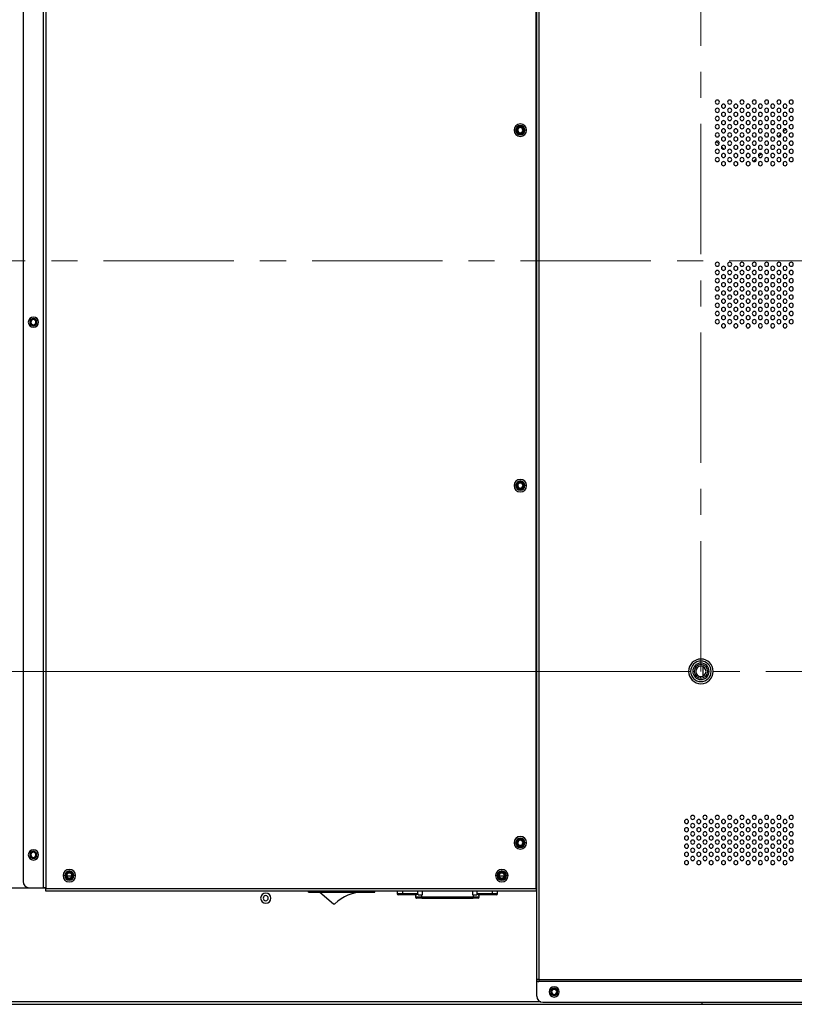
# Model space of a CAD drawing. Header units: millimetres. Extents: x 0 to 1118, y 0 to 864.
# Tile 40 of 254: x 738 to 813, y 336 to 432. Entities that reach past the tile are written whole.
import ezdxf

# ---------------------------------------------------------------- set-up
doc = ezdxf.new("R2010")
doc.units = ezdxf.units.MM
doc.linetypes.add('CENTERX2', pattern=[20.32, 12.7, -2.54, 2.54, -2.54])
doc.styles.add('SLDTEXTSTYLE0', font='TXT', dxfattribs={"width": 0.75})
doc.dimstyles.new('SLDDIMSTYLE0', dxfattribs={"dimtxt": 4.7625, "dimasz": 3.556, "dimexe": 0, "dimexo": 0.0625, "dimgap": 1.190625, "dimtad": 1, "dimdec": 1, "dimlfac": 5, "dimrnd": 1e-09, "dimzin": 12, "dimdsep": 46, "dimtxsty": 'SLDTEXTSTYLE0', "dimsah": 1, "dimcen": 0.09, "dimadec": 0, "dimazin": 3, "dimtfac": 1, "dimtdec": 1, "dimtofl": 0, "dimtmove": 0, "dimatfit": 3, "dimfxl": 1, "dimfrac": 2, "dimtolj": 1, "dimtzin": 12, "dimarcsym": 0})
doc.dimstyles.new('SLDDIMSTYLE4', dxfattribs={"dimtxt": 4.7625, "dimasz": 3.556, "dimexe": 0, "dimexo": 0.0625, "dimgap": 1.190625, "dimtad": 1, "dimdec": 1, "dimlfac": 5, "dimrnd": 1e-09, "dimzin": 4, "dimdsep": 46, "dimtxsty": 'SLDTEXTSTYLE0', "dimsah": 1, "dimcen": 0.09, "dimadec": 0, "dimazin": 1, "dimtfac": 1, "dimtdec": 1, "dimtofl": 0, "dimtmove": 0, "dimatfit": 3, "dimfxl": 1, "dimfrac": 2, "dimtolj": 1, "dimtzin": 12, "dimarcsym": 0})

# ---------------------------------------------------------------- blocks, each defined once
blk = doc.blocks.new('_D_16')
at = {"color": 7, "linetype": 'Continuous', "lineweight": 0}
for p, q in [((803.089, 448.757), (685.415, 448.757)), ((686.415, 368.757), (686.415, 448.757)), ((803.089, 368.757), (685.415, 368.757))]:
    blk.add_line(p, q, dxfattribs=at)
at = {"color": 7, "linetype": 'Continuous', "lineweight": 18}
for points in [[(686.415, 448.757), (686.034, 445.201), (686.796, 445.201)], [(686.415, 368.757), (686.796, 372.313), (686.034, 372.313)]]:
    blk.add_solid(points, dxfattribs=at)
at = {"color": 7, "linetype": 'Continuous', "lineweight": 18, "insert": (680.276, 403.812), "char_height": 4.7625, "attachment_point": 1, "rotation": 90, "style": 'SLDTEXTSTYLE0'}
blk.add_mtext('400.0', dxfattribs=at)
blk = doc.blocks.new('_D_18')
at = {"color": 7, "linetype": 'Continuous', "lineweight": 0}
for p, q in [((803.089, 368.757), (685.348, 368.757)), ((686.348, 336.317), (686.348, 368.757)), ((721.649, 336.317), (685.348, 336.317))]:
    blk.add_line(p, q, dxfattribs=at)
at = {"color": 7, "linetype": 'Continuous', "lineweight": 18}
for points in [[(686.348, 368.757), (685.967, 365.201), (686.729, 365.201)], [(686.348, 336.317), (686.729, 339.873), (685.967, 339.873)]]:
    blk.add_solid(points, dxfattribs=at)
at = {"color": 7, "linetype": 'Continuous', "lineweight": 18, "insert": (680.209, 345.203), "char_height": 4.7625, "attachment_point": 1, "rotation": 90, "style": 'SLDTEXTSTYLE0'}
blk.add_mtext('162.2', dxfattribs=at)

msp = doc.modelspace()

# ---------------------------------------------------------------- linework, layer by layer
at = {"color": 7, "linetype": 'Continuous', "lineweight": 25}
for p, q in [((740.049, 347.675), (740.049, 457.925)), ((740.249, 457.925), (740.249, 347.675)), ((788.029, 347.555), (788.029, 457.925)), ((788.089, 338.725), (788.089, 457.885)), ((788.289, 457.885), (788.289, 338.725)), ((738.049, 457.285), (738.049, 348.275)), ((785.879, 421.485), (786.039, 421.485)), ((786.139, 421.485), (786.239, 421.485)), ((786.839, 421.485), (786.739, 421.485)), ((787.099, 421.485), (786.939, 421.485)), ((812.113, 421.331), (812.383, 421.601)), ((805.576, 420.389), (805.854, 420.111)), ((811.619, 420.838), (811.877, 421.095)), ((806.095, 419.87), (806.335, 419.63)), ((807.55, 418.415), (807.68, 418.285)), ((809.219, 418.438), (809.477, 418.695)), ((809.713, 418.931), (809.983, 419.201)), ((738.699, 402.78), (738.799, 402.78)), ((739.399, 402.78), (739.299, 402.78)), ((785.879, 386.857), (786.039, 386.857)), ((786.139, 386.857), (786.239, 386.857)), ((786.839, 386.857), (786.739, 386.857)), ((787.099, 386.857), (786.939, 386.857)), ((804.089, 369.417), (804.089, 369.257)), ((804.269, 369.223), (804.269, 368.29)), ((804.089, 368.097), (804.089, 368.257)), ((785.879, 352.057), (786.039, 352.057)), ((786.139, 352.057), (786.239, 352.057)), ((786.839, 352.057), (786.739, 352.057)), ((787.099, 352.057), (786.939, 352.057)), ((738.699, 350.875), (738.799, 350.875)), ((739.399, 350.875), (739.299, 350.875)), ((788.029, 350.457), (788.089, 350.457)), ((788.089, 349.857), (788.029, 349.857)), ((741.939, 348.857), (742.099, 348.857)), ((742.199, 348.857), (742.299, 348.857)), ((742.899, 348.857), (742.799, 348.857)), ((743.159, 348.857), (742.999, 348.857)), ((784.079, 348.857), (784.239, 348.857)), ((784.339, 348.857), (784.439, 348.857)), ((785.039, 348.857), (784.939, 348.857)), ((785.299, 348.857), (785.139, 348.857)), ((724.041, 347.657), (740.249, 347.657)), ((738.649, 347.675), (740.049, 347.675)), ((740.249, 347.675), (740.049, 347.675)), ((740.249, 347.555), (740.249, 347.675)), ((740.249, 347.355), (740.249, 347.555)), ((788.029, 347.555), (740.249, 347.555)), ((788.029, 347.355), (740.249, 347.355)), ((765.869, 347.257), (765.869, 347.355)), ((772.309, 347.257), (772.309, 347.355)), ((774.509, 347.355), (774.509, 347.077)), ((784.269, 347.077), (784.269, 347.355)), ((788.029, 347.657), (788.089, 347.657)), ((788.029, 347.555), (788.029, 347.355)), ((765.869, 347.257), (772.309, 347.257)), ((766.969, 347.257), (768.283, 346.118)), ((775.04, 347.077), (774.509, 347.077)), ((775.099, 346.977), (774.609, 346.977)), ((776.478, 347.077), (775.04, 347.077)), ((776.328, 346.977), (775.099, 346.977)), ((776.289, 346.977), (776.289, 346.757)), ((776.889, 346.757), (776.289, 346.757)), ((776.889, 346.657), (776.389, 346.657)), ((776.526, 347.077), (776.478, 347.077)), ((776.526, 346.977), (776.526, 347.077)), ((776.526, 346.977), (776.889, 346.977)), ((776.889, 346.757), (776.889, 346.977)), ((776.952, 346.977), (776.889, 346.977)), ((776.889, 346.657), (776.889, 346.757)), ((781.889, 346.757), (776.889, 346.757)), ((776.889, 346.657), (781.89, 346.657)), ((781.889, 346.977), (781.827, 346.977)), ((781.889, 346.977), (781.889, 346.757)), ((781.889, 346.977), (782.253, 346.977)), ((781.889, 346.757), (781.889, 346.657)), ((782.489, 346.757), (781.889, 346.757)), ((782.39, 346.657), (781.89, 346.657)), ((782.253, 347.077), (782.253, 346.977)), ((782.301, 347.077), (782.253, 347.077)), ((783.739, 347.077), (782.301, 347.077)), ((783.68, 346.977), (782.451, 346.977)), ((782.489, 346.757), (782.489, 346.977)), ((784.169, 346.977), (783.68, 346.977)), ((784.269, 347.077), (783.739, 347.077)), ((788.289, 338.725), (788.089, 338.725)), ((788.089, 337.125), (788.089, 338.725)), ((788.289, 338.725), (788.289, 338.525)), ((788.289, 338.725), (899.889, 338.725)), ((899.889, 338.525), (788.289, 338.525)), ((789.439, 337.525), (789.539, 337.525)), ((790.139, 337.525), (790.039, 337.525)), ((722.649, 336.317), (804.169, 336.317)), ((788.689, 336.525), (899.489, 336.525)), ((804.169, 336.525), (804.169, 336.317)), ((804.209, 336.477), (804.169, 336.477)), ((804.169, 336.317), (804.209, 336.317)), ((804.209, 336.317), (804.209, 336.525)), ((804.209, 336.317), (883.969, 336.317))]:
    msp.add_line(p, q, dxfattribs=at)
at = {"color": 7, "linetype": 'CENTERX2', "lineweight": 18}
for p, q in [((804.089, 368.757), (804.089, 448.757)), ((705.242, 408.757), (993.096, 408.757)), ((884.089, 368.757), (804.089, 368.757))]:
    msp.add_line(p, q, dxfattribs=at)
at = {"color": 8, "linetype": 'Continuous', "lineweight": 25}
for p, q in [((742.302, 348.821), (742.797, 348.821)), ((742.661, 349.08), (742.438, 349.08)), ((784.442, 348.821), (784.937, 348.821)), ((784.801, 349.08), (784.578, 349.08)), ((775.04, 347.077), (775.04, 347.355)), ((776.478, 347.355), (776.478, 347.077)), ((776.952, 346.977), (776.952, 347.355)), ((781.827, 347.355), (781.827, 346.977)), ((782.301, 347.077), (782.301, 347.355)), ((783.739, 347.355), (783.739, 347.077)), ((788.029, 347.857), (788.089, 347.857)), ((788.496, 336.557), (722.649, 336.557))]:
    msp.add_line(p, q, dxfattribs=at)
at = {"color": 7, "linetype": 'Continuous', "lineweight": 25, "flags": 128}
for points in [[(775.099, 346.977), (775.088, 346.979), (775.077, 346.984), (775.067, 346.993), (775.058, 347.006), (775.05, 347.021), (775.045, 347.038), (775.041, 347.057), (775.04, 347.077)], [(783.739, 347.077), (783.738, 347.057), (783.734, 347.038), (783.729, 347.021), (783.721, 347.006), (783.712, 346.993), (783.702, 346.984), (783.691, 346.979), (783.68, 346.977)]]:
    msp.add_lwpolyline(points, dxfattribs=at)
at = {"color": 7, "linetype": 'Continuous', "lineweight": 25}
for centre, radius, start, end in [((805.689, 424.225), 0.2, 0, 180), ((805.689, 424.225), 0.2, 180, 0), ((806.889, 424.225), 0.2, 0, 180), ((806.889, 424.225), 0.2, 180, 0), ((808.089, 424.225), 0.2, 0, 180), ((808.089, 424.225), 0.2, 180, 0), ((809.289, 424.225), 0.2, 0, 180), ((809.289, 424.225), 0.2, 180, 0), ((810.489, 424.225), 0.2, 0, 180), ((810.489, 424.225), 0.2, 180, 0), ((811.689, 424.225), 0.2, 0, 180), ((811.689, 424.225), 0.2, 180, 0), ((812.889, 424.225), 0.2, 0, 180), ((812.889, 424.225), 0.2, 180, 0), ((805.689, 423.425), 0.2, 0, 180), ((805.689, 423.425), 0.2, 180, 0), ((806.289, 423.825), 0.2, 0, 180), ((806.289, 423.825), 0.2, 180, 0), ((806.289, 423.025), 0.2, 0, 180), ((806.889, 423.425), 0.2, 0, 180), ((806.889, 423.425), 0.2, 180, 0), ((807.489, 423.825), 0.2, 0, 180), ((807.489, 423.825), 0.2, 180, 0), ((807.489, 423.025), 0.2, 0, 180), ((808.089, 423.425), 0.2, 0, 180), ((808.089, 423.425), 0.2, 180, 0), ((808.689, 423.825), 0.2, 0, 180), ((808.689, 423.825), 0.2, 180, 0), ((808.689, 423.025), 0.2, 0, 180), ((809.289, 423.425), 0.2, 0, 180), ((809.289, 423.425), 0.2, 180, 0), ((809.889, 423.825), 0.2, 0, 180), ((809.889, 423.825), 0.2, 180, 0), ((809.889, 423.025), 0.2, 0, 180), ((810.489, 423.425), 0.2, 0, 180), ((810.489, 423.425), 0.2, 180, 0), ((811.089, 423.825), 0.2, 0, 180), ((811.089, 423.825), 0.2, 180, 0), ((811.089, 423.025), 0.2, 0, 180), ((811.689, 423.425), 0.2, 0, 180), ((811.689, 423.425), 0.2, 180, 0), ((812.289, 423.825), 0.2, 0, 180), ((812.289, 423.825), 0.2, 180, 0), ((812.289, 423.025), 0.2, 0, 180), ((812.889, 423.425), 0.2, 0, 180), ((812.889, 423.425), 0.2, 180, 0), ((805.689, 422.625), 0.2, 0, 180), ((805.689, 422.625), 0.2, 180, 0), ((806.289, 423.025), 0.2, 180, 0), ((806.289, 422.225), 0.2, 0, 180), ((806.289, 422.225), 0.2, 180, 0), ((806.889, 422.625), 0.2, 0, 180), ((806.889, 422.625), 0.2, 180, 0), ((807.489, 423.025), 0.2, 180, 0), ((807.489, 422.225), 0.2, 0, 180), ((807.489, 422.225), 0.2, 180, 0), ((808.089, 422.625), 0.2, 0, 180), ((808.089, 422.625), 0.2, 180, 0), ((808.689, 423.025), 0.2, 180, 0), ((808.689, 422.225), 0.2, 0, 180), ((808.689, 422.225), 0.2, 180, 0), ((809.289, 422.625), 0.2, 0, 180), ((809.289, 422.625), 0.2, 180, 0), ((809.889, 423.025), 0.2, 180, 0), ((809.889, 422.225), 0.2, 0, 180), ((809.889, 422.225), 0.2, 180, 0), ((810.489, 422.625), 0.2, 0, 180), ((810.489, 422.625), 0.2, 180, 0), ((811.089, 423.025), 0.2, 180, 0), ((811.089, 422.225), 0.2, 0, 180), ((811.089, 422.225), 0.2, 180, 0), ((811.689, 422.625), 0.2, 0, 180), ((811.689, 422.625), 0.2, 180, 0), ((812.289, 423.025), 0.2, 180, 0), ((812.289, 422.225), 0.2, 0, 180), ((812.289, 422.225), 0.2, 180, 0), ((812.889, 422.625), 0.2, 0, 180), ((812.889, 422.625), 0.2, 180, 0), ((786.489, 421.485), 0.61, 0, 180), ((786.489, 421.485), 0.61, 180, 0), ((786.489, 421.485), 0.45, 0, 180), ((786.489, 421.485), 0.45, 180, 0), ((786.489, 421.485), 0.35, 0, 180), ((786.489, 421.485), 0.35, 180, 0), ((786.489, 421.485), 0.25, 0, 180), ((786.489, 421.485), 0.25, 180, 0), ((805.689, 421.825), 0.2, 0, 180), ((805.689, 421.825), 0.2, 180, 0), ((805.689, 421.025), 0.2, 0, 180), ((806.289, 421.425), 0.2, 0, 180), ((806.289, 421.425), 0.2, 180, 0), ((806.889, 421.825), 0.2, 0, 180), ((806.889, 421.825), 0.2, 180, 0), ((806.889, 421.025), 0.2, 0, 180), ((807.489, 421.425), 0.2, 0, 180), ((807.489, 421.425), 0.2, 180, 0), ((808.089, 421.825), 0.2, 0, 180), ((808.089, 421.825), 0.2, 180, 0), ((808.089, 421.025), 0.2, 0, 180), ((808.689, 421.425), 0.2, 0, 180), ((808.689, 421.425), 0.2, 180, 0), ((809.289, 421.825), 0.2, 0, 180), ((809.289, 421.825), 0.2, 180, 0), ((809.289, 421.025), 0.2, 0, 180), ((809.889, 421.425), 0.2, 0, 180), ((809.889, 421.425), 0.2, 180, 0), ((810.489, 421.825), 0.2, 0, 180), ((810.489, 421.825), 0.2, 180, 0), ((810.489, 421.025), 0.2, 0, 180), ((811.089, 421.425), 0.2, 0, 180), ((811.089, 421.425), 0.2, 180, 0), ((811.689, 421.825), 0.2, 0, 180), ((811.689, 421.825), 0.2, 180, 0), ((811.689, 421.025), 0.2, 0, 180), ((812.289, 421.425), 0.2, 0, 180), ((812.289, 421.425), 0.2, 180, 0), ((812.889, 421.825), 0.2, 0, 180), ((812.889, 421.825), 0.2, 180, 0), ((812.889, 421.025), 0.2, 0, 180), ((805.689, 421.025), 0.2, 180, 0), ((805.689, 420.225), 0.2, 0, 180), ((805.689, 420.225), 0.2, 180, 0), ((806.289, 420.625), 0.2, 0, 180), ((806.289, 420.625), 0.2, 180, 0), ((806.889, 421.025), 0.2, 180, 0), ((806.889, 420.225), 0.2, 0, 180), ((806.889, 420.225), 0.2, 180, 0), ((807.489, 420.625), 0.2, 0, 180), ((807.489, 420.625), 0.2, 180, 0), ((808.089, 421.025), 0.2, 180, 0), ((808.089, 420.225), 0.2, 0, 180), ((808.089, 420.225), 0.2, 180, 0), ((808.689, 420.625), 0.2, 0, 180), ((808.689, 420.625), 0.2, 180, 0), ((809.289, 421.025), 0.2, 180, 0), ((809.289, 420.225), 0.2, 0, 180), ((809.289, 420.225), 0.2, 180, 0), ((809.889, 420.625), 0.2, 0, 180), ((809.889, 420.625), 0.2, 180, 0), ((810.489, 421.025), 0.2, 180, 0), ((810.489, 420.225), 0.2, 0, 180), ((810.489, 420.225), 0.2, 180, 0), ((811.089, 420.625), 0.2, 0, 180), ((811.089, 420.625), 0.2, 180, 0), ((811.689, 421.025), 0.2, 180, 0), ((811.689, 420.225), 0.2, 0, 180), ((811.689, 420.225), 0.2, 180, 0), ((812.289, 420.625), 0.2, 0, 180), ((812.289, 420.625), 0.2, 180, 0), ((812.889, 421.025), 0.2, 180, 0), ((812.889, 420.225), 0.2, 0, 180), ((812.889, 420.225), 0.2, 180, 0), ((805.689, 419.425), 0.2, 0, 180), ((805.689, 419.425), 0.2, 180, 0), ((806.289, 419.825), 0.2, 0, 180), ((806.289, 419.825), 0.2, 180, 0), ((806.889, 419.425), 0.2, 0, 180), ((806.889, 419.425), 0.2, 180, 0), ((807.489, 419.825), 0.2, 0, 180), ((807.489, 419.825), 0.2, 180, 0), ((808.089, 419.425), 0.2, 0, 180), ((808.089, 419.425), 0.2, 180, 0), ((808.689, 419.825), 0.2, 0, 180), ((808.689, 419.825), 0.2, 180, 0), ((809.289, 419.425), 0.2, 0, 180), ((809.289, 419.425), 0.2, 180, 0), ((809.889, 419.825), 0.2, 0, 180), ((809.889, 419.825), 0.2, 180, 0), ((810.489, 419.425), 0.2, 0, 180), ((810.489, 419.425), 0.2, 180, 0), ((811.089, 419.825), 0.2, 0, 180), ((811.089, 419.825), 0.2, 180, 0), ((811.689, 419.425), 0.2, 0, 180), ((811.689, 419.425), 0.2, 180, 0), ((812.289, 419.825), 0.2, 0, 180), ((812.289, 419.825), 0.2, 180, 0), ((812.889, 419.425), 0.2, 0, 180), ((812.889, 419.425), 0.2, 180, 0), ((805.689, 418.625), 0.2, 0, 180), ((805.689, 418.625), 0.2, 180, 0), ((806.289, 419.025), 0.2, 0, 180), ((806.289, 419.025), 0.2, 180, 0), ((806.289, 418.225), 0.2, 0, 180), ((806.889, 418.625), 0.2, 0, 180), ((806.889, 418.625), 0.2, 180, 0), ((807.489, 419.025), 0.2, 0, 180), ((807.489, 419.025), 0.2, 180, 0), ((807.489, 418.225), 0.2, 0, 180), ((808.089, 418.625), 0.2, 0, 180), ((808.089, 418.625), 0.2, 180, 0), ((808.689, 419.025), 0.2, 0, 180), ((808.689, 419.025), 0.2, 180, 0), ((808.689, 418.225), 0.2, 0, 180), ((809.289, 418.625), 0.2, 0, 180), ((809.289, 418.625), 0.2, 180, 0), ((809.889, 419.025), 0.2, 0, 180), ((809.889, 419.025), 0.2, 180, 0), ((809.889, 418.225), 0.2, 0, 180), ((810.489, 418.625), 0.2, 0, 180), ((810.489, 418.625), 0.2, 180, 0), ((811.089, 419.025), 0.2, 0, 180), ((811.089, 419.025), 0.2, 180, 0), ((811.089, 418.225), 0.2, 0, 180), ((811.689, 418.625), 0.2, 0, 180), ((811.689, 418.625), 0.2, 180, 0), ((812.289, 419.025), 0.2, 0, 180), ((812.289, 419.025), 0.2, 180, 0), ((812.289, 418.225), 0.2, 0, 180), ((812.889, 418.625), 0.2, 0, 180), ((812.889, 418.625), 0.2, 180, 0), ((806.289, 418.225), 0.2, 180, 0), ((807.489, 418.225), 0.2, 180, 0), ((808.689, 418.225), 0.2, 180, 0), ((809.889, 418.225), 0.2, 180, 0), ((811.089, 418.225), 0.2, 180, 0), ((812.289, 418.225), 0.2, 180, 0), ((805.689, 408.425), 0.2, 0, 180), ((805.689, 408.425), 0.2, 180, 0), ((805.689, 407.625), 0.2, 0, 180), ((806.289, 408.025), 0.2, 0, 180), ((806.289, 408.025), 0.2, 180, 0), ((806.889, 408.425), 0.2, 0, 180), ((806.889, 408.425), 0.2, 180, 0), ((806.889, 407.625), 0.2, 0, 180), ((807.489, 408.025), 0.2, 0, 180), ((807.489, 408.025), 0.2, 180, 0), ((808.089, 408.425), 0.2, 0, 180), ((808.089, 408.425), 0.2, 180, 0), ((808.089, 407.625), 0.2, 0, 180), ((808.689, 408.025), 0.2, 0, 180), ((808.689, 408.025), 0.2, 180, 0), ((809.289, 408.425), 0.2, 0, 180), ((809.289, 408.425), 0.2, 180, 0), ((809.289, 407.625), 0.2, 0, 180), ((809.889, 408.025), 0.2, 0, 180), ((809.889, 408.025), 0.2, 180, 0), ((810.489, 408.425), 0.2, 0, 180), ((810.489, 408.425), 0.2, 180, 0), ((810.489, 407.625), 0.2, 0, 180), ((811.089, 408.025), 0.2, 0, 180), ((811.089, 408.025), 0.2, 180, 0), ((811.689, 408.425), 0.2, 0, 180), ((811.689, 408.425), 0.2, 180, 0), ((811.689, 407.625), 0.2, 0, 180), ((812.289, 408.025), 0.2, 0, 180), ((812.289, 408.025), 0.2, 180, 0), ((812.889, 408.425), 0.2, 0, 180), ((812.889, 408.425), 0.2, 180, 0), ((812.889, 407.625), 0.2, 0, 180), ((805.689, 407.625), 0.2, 180, 0), ((805.689, 406.825), 0.2, 0, 180), ((805.689, 406.825), 0.2, 180, 0), ((806.289, 407.225), 0.2, 0, 180), ((806.289, 407.225), 0.2, 180, 0), ((806.889, 407.625), 0.2, 180, 0), ((806.889, 406.825), 0.2, 0, 180), ((806.889, 406.825), 0.2, 180, 0), ((807.489, 407.225), 0.2, 0, 180), ((807.489, 407.225), 0.2, 180, 0), ((808.089, 407.625), 0.2, 180, 0), ((808.089, 406.825), 0.2, 0, 180), ((808.089, 406.825), 0.2, 180, 0), ((808.689, 407.225), 0.2, 0, 180), ((808.689, 407.225), 0.2, 180, 0), ((809.289, 407.625), 0.2, 180, 0), ((809.289, 406.825), 0.2, 0, 180), ((809.289, 406.825), 0.2, 180, 0), ((809.889, 407.225), 0.2, 0, 180), ((809.889, 407.225), 0.2, 180, 0), ((810.489, 407.625), 0.2, 180, 0), ((810.489, 406.825), 0.2, 0, 180), ((810.489, 406.825), 0.2, 180, 0), ((811.089, 407.225), 0.2, 0, 180), ((811.089, 407.225), 0.2, 180, 0), ((811.689, 407.625), 0.2, 180, 0), ((811.689, 406.825), 0.2, 0, 180), ((811.689, 406.825), 0.2, 180, 0), ((812.289, 407.225), 0.2, 0, 180), ((812.289, 407.225), 0.2, 180, 0), ((812.889, 407.625), 0.2, 180, 0), ((812.889, 406.825), 0.2, 0, 180), ((812.889, 406.825), 0.2, 180, 0), ((805.689, 406.025), 0.2, 0, 180), ((805.689, 406.025), 0.2, 180, 0), ((806.289, 406.425), 0.2, 0, 180), ((806.289, 406.425), 0.2, 180, 0), ((806.289, 405.625), 0.2, 0, 180), ((806.889, 406.025), 0.2, 0, 180), ((806.889, 406.025), 0.2, 180, 0), ((807.489, 406.425), 0.2, 0, 180), ((807.489, 406.425), 0.2, 180, 0), ((807.489, 405.625), 0.2, 0, 180), ((808.089, 406.025), 0.2, 0, 180), ((808.089, 406.025), 0.2, 180, 0), ((808.689, 406.425), 0.2, 0, 180), ((808.689, 406.425), 0.2, 180, 0), ((808.689, 405.625), 0.2, 0, 180), ((809.289, 406.025), 0.2, 0, 180), ((809.289, 406.025), 0.2, 180, 0), ((809.889, 406.425), 0.2, 0, 180), ((809.889, 406.425), 0.2, 180, 0), ((809.889, 405.625), 0.2, 0, 180), ((810.489, 406.025), 0.2, 0, 180), ((810.489, 406.025), 0.2, 180, 0), ((811.089, 406.425), 0.2, 0, 180), ((811.089, 406.425), 0.2, 180, 0), ((811.089, 405.625), 0.2, 0, 180), ((811.689, 406.025), 0.2, 0, 180), ((811.689, 406.025), 0.2, 180, 0), ((812.289, 406.425), 0.2, 0, 180), ((812.289, 406.425), 0.2, 180, 0), ((812.289, 405.625), 0.2, 0, 180), ((812.889, 406.025), 0.2, 0, 180), ((812.889, 406.025), 0.2, 180, 0), ((805.689, 405.225), 0.2, 0, 180), ((805.689, 405.225), 0.2, 180, 0), ((806.289, 405.625), 0.2, 180, 0), ((806.289, 404.825), 0.2, 0, 180), ((806.889, 405.225), 0.2, 0, 180), ((806.889, 405.225), 0.2, 180, 0), ((807.489, 405.625), 0.2, 180, 0), ((807.489, 404.825), 0.2, 0, 180), ((808.089, 405.225), 0.2, 0, 180), ((808.089, 405.225), 0.2, 180, 0), ((808.689, 405.625), 0.2, 180, 0), ((808.689, 404.825), 0.2, 0, 180), ((809.289, 405.225), 0.2, 0, 180), ((809.289, 405.225), 0.2, 180, 0), ((809.889, 405.625), 0.2, 180, 0), ((809.889, 404.825), 0.2, 0, 180), ((810.489, 405.225), 0.2, 0, 180), ((810.489, 405.225), 0.2, 180, 0), ((811.089, 405.625), 0.2, 180, 0), ((811.089, 404.825), 0.2, 0, 180), ((811.689, 405.225), 0.2, 0, 180), ((811.689, 405.225), 0.2, 180, 0), ((812.289, 405.625), 0.2, 180, 0), ((812.289, 404.825), 0.2, 0, 180), ((812.889, 405.225), 0.2, 0, 180), ((812.889, 405.225), 0.2, 180, 0), ((805.689, 404.425), 0.2, 0, 180), ((805.689, 404.425), 0.2, 180, 0), ((806.289, 404.825), 0.2, 180, 0), ((806.289, 404.025), 0.2, 0, 180), ((806.289, 404.025), 0.2, 180, 0), ((806.889, 404.425), 0.2, 0, 180), ((806.889, 404.425), 0.2, 180, 0), ((807.489, 404.825), 0.2, 180, 0), ((807.489, 404.025), 0.2, 0, 180), ((807.489, 404.025), 0.2, 180, 0), ((808.089, 404.425), 0.2, 0, 180), ((808.089, 404.425), 0.2, 180, 0), ((808.689, 404.825), 0.2, 180, 0), ((808.689, 404.025), 0.2, 0, 180), ((808.689, 404.025), 0.2, 180, 0), ((809.289, 404.425), 0.2, 0, 180), ((809.289, 404.425), 0.2, 180, 0), ((809.889, 404.825), 0.2, 180, 0), ((809.889, 404.025), 0.2, 0, 180), ((809.889, 404.025), 0.2, 180, 0), ((810.489, 404.425), 0.2, 0, 180), ((810.489, 404.425), 0.2, 180, 0), ((811.089, 404.825), 0.2, 180, 0), ((811.089, 404.025), 0.2, 0, 180), ((811.089, 404.025), 0.2, 180, 0), ((811.689, 404.425), 0.2, 0, 180), ((811.689, 404.425), 0.2, 180, 0), ((812.289, 404.825), 0.2, 180, 0), ((812.289, 404.025), 0.2, 0, 180), ((812.289, 404.025), 0.2, 180, 0), ((812.889, 404.425), 0.2, 0, 180), ((812.889, 404.425), 0.2, 180, 0), ((739.049, 402.78), 0.5, 0, 180), ((739.049, 402.78), 0.35, 0, 180), ((739.049, 402.78), 0.25, 0, 180), ((805.689, 403.625), 0.2, 0, 180), ((805.689, 403.625), 0.2, 180, 0), ((805.689, 402.825), 0.2, 0, 180), ((806.289, 403.225), 0.2, 0, 180), ((806.289, 403.225), 0.2, 180, 0), ((806.889, 403.625), 0.2, 0, 180), ((806.889, 403.625), 0.2, 180, 0), ((806.889, 402.825), 0.2, 0, 180), ((807.489, 403.225), 0.2, 0, 180), ((807.489, 403.225), 0.2, 180, 0), ((808.089, 403.625), 0.2, 0, 180), ((808.089, 403.625), 0.2, 180, 0), ((808.089, 402.825), 0.2, 0, 180), ((808.689, 403.225), 0.2, 0, 180), ((808.689, 403.225), 0.2, 180, 0), ((809.289, 403.625), 0.2, 0, 180), ((809.289, 403.625), 0.2, 180, 0), ((809.289, 402.825), 0.2, 0, 180), ((809.889, 403.225), 0.2, 0, 180), ((809.889, 403.225), 0.2, 180, 0), ((810.489, 403.625), 0.2, 0, 180), ((810.489, 403.625), 0.2, 180, 0), ((810.489, 402.825), 0.2, 0, 180), ((811.089, 403.225), 0.2, 0, 180), ((811.089, 403.225), 0.2, 180, 0), ((811.689, 403.625), 0.2, 0, 180), ((811.689, 403.625), 0.2, 180, 0), ((811.689, 402.825), 0.2, 0, 180), ((812.289, 403.225), 0.2, 0, 180), ((812.289, 403.225), 0.2, 180, 0), ((812.889, 403.625), 0.2, 0, 180), ((812.889, 403.625), 0.2, 180, 0), ((812.889, 402.825), 0.2, 0, 180), ((739.049, 402.78), 0.5, 180, 0), ((739.049, 402.78), 0.35, 180, 0), ((739.049, 402.78), 0.25, 180, 0), ((805.689, 402.825), 0.2, 180, 0), ((806.289, 402.425), 0.2, 0, 180), ((806.289, 402.425), 0.2, 180, 0), ((806.889, 402.825), 0.2, 180, 0), ((807.489, 402.425), 0.2, 0, 180), ((807.489, 402.425), 0.2, 180, 0), ((808.089, 402.825), 0.2, 180, 0), ((808.689, 402.425), 0.2, 0, 180), ((808.689, 402.425), 0.2, 180, 0), ((809.289, 402.825), 0.2, 180, 0), ((809.889, 402.425), 0.2, 0, 180), ((809.889, 402.425), 0.2, 180, 0), ((810.489, 402.825), 0.2, 180, 0), ((811.089, 402.425), 0.2, 0, 180), ((811.089, 402.425), 0.2, 180, 0), ((811.689, 402.825), 0.2, 180, 0), ((812.289, 402.425), 0.2, 0, 180), ((812.289, 402.425), 0.2, 180, 0), ((812.889, 402.825), 0.2, 180, 0), ((786.489, 386.857), 0.61, 0, 180), ((786.489, 386.857), 0.61, 180, 0), ((786.489, 386.857), 0.45, 0, 180), ((786.489, 386.857), 0.45, 180, 0), ((786.489, 386.857), 0.35, 0, 180), ((786.489, 386.857), 0.35, 180, 0), ((786.489, 386.857), 0.25, 0, 180), ((786.489, 386.857), 0.25, 180, 0), ((804.089, 368.757), 1.2, 0, 180), ((804.089, 368.757), 1, 90, 270), ((804.089, 368.757), 0.8, 90, 270), ((804.089, 368.757), 0.66, 90, 270), ((804.089, 368.757), 1, 270, 90), ((804.089, 368.757), 0.8, 270, 90), ((804.089, 368.757), 0.66, 270, 90), ((804.089, 368.757), 1.2, 180, 0), ((804.089, 368.757), 0.5, 90, 180), ((804.089, 368.757), 0.5, 180, 270), ((804.089, 368.757), 0.5, 0, 90), ((804.089, 368.757), 0.5, 270, 0), ((802.689, 354.125), 0.2, 0, 180), ((802.689, 354.125), 0.2, 180, 0), ((803.289, 354.525), 0.2, 0, 180), ((803.289, 354.525), 0.2, 180, 0), ((803.889, 354.125), 0.2, 0, 180), ((803.889, 354.125), 0.2, 180, 0), ((804.489, 354.525), 0.2, 0, 180), ((804.489, 354.525), 0.2, 180, 0), ((805.089, 354.125), 0.2, 0, 180), ((805.089, 354.125), 0.2, 180, 0), ((805.689, 354.525), 0.2, 0, 180), ((805.689, 354.525), 0.2, 180, 0), ((806.289, 354.125), 0.2, 0, 180), ((806.289, 354.125), 0.2, 180, 0), ((806.889, 354.525), 0.2, 0, 180), ((806.889, 354.525), 0.2, 180, 0), ((807.489, 354.125), 0.2, 0, 180), ((807.489, 354.125), 0.2, 180, 0), ((808.089, 354.525), 0.2, 0, 180), ((808.089, 354.525), 0.2, 180, 0), ((808.689, 354.125), 0.2, 0, 180), ((808.689, 354.125), 0.2, 180, 0), ((809.289, 354.525), 0.2, 0, 180), ((809.289, 354.525), 0.2, 180, 0), ((809.889, 354.125), 0.2, 0, 180), ((809.889, 354.125), 0.2, 180, 0), ((810.489, 354.525), 0.2, 0, 180), ((810.489, 354.525), 0.2, 180, 0), ((811.089, 354.125), 0.2, 0, 180), ((811.089, 354.125), 0.2, 180, 0), ((811.689, 354.525), 0.2, 0, 180), ((811.689, 354.525), 0.2, 180, 0), ((812.289, 354.125), 0.2, 0, 180), ((812.289, 354.125), 0.2, 180, 0), ((812.889, 354.525), 0.2, 0, 180), ((812.889, 354.525), 0.2, 180, 0), ((802.689, 353.325), 0.2, 0, 180), ((802.689, 353.325), 0.2, 180, 0), ((803.289, 353.725), 0.2, 0, 180), ((803.289, 353.725), 0.2, 180, 0), ((803.289, 352.925), 0.2, 0, 180), ((803.889, 353.325), 0.2, 0, 180), ((803.889, 353.325), 0.2, 180, 0), ((804.489, 353.725), 0.2, 0, 180), ((804.489, 353.725), 0.2, 180, 0), ((804.489, 352.925), 0.2, 0, 180), ((805.089, 353.325), 0.2, 0, 180), ((805.089, 353.325), 0.2, 180, 0), ((805.689, 353.725), 0.2, 0, 180), ((805.689, 353.725), 0.2, 180, 0), ((805.689, 352.925), 0.2, 0, 180), ((806.289, 353.325), 0.2, 0, 180), ((806.289, 353.325), 0.2, 180, 0), ((806.889, 353.725), 0.2, 0, 180), ((806.889, 353.725), 0.2, 180, 0), ((806.889, 352.925), 0.2, 0, 180), ((807.489, 353.325), 0.2, 0, 180), ((807.489, 353.325), 0.2, 180, 0), ((808.089, 353.725), 0.2, 0, 180), ((808.089, 353.725), 0.2, 180, 0), ((808.089, 352.925), 0.2, 0, 180), ((808.689, 353.325), 0.2, 0, 180), ((808.689, 353.325), 0.2, 180, 0), ((809.289, 353.725), 0.2, 0, 180), ((809.289, 353.725), 0.2, 180, 0), ((809.289, 352.925), 0.2, 0, 180), ((809.889, 353.325), 0.2, 0, 180), ((809.889, 353.325), 0.2, 180, 0), ((810.489, 353.725), 0.2, 0, 180), ((810.489, 353.725), 0.2, 180, 0), ((810.489, 352.925), 0.2, 0, 180), ((811.089, 353.325), 0.2, 0, 180), ((811.089, 353.325), 0.2, 180, 0), ((811.689, 353.725), 0.2, 0, 180), ((811.689, 353.725), 0.2, 180, 0), ((811.689, 352.925), 0.2, 0, 180), ((812.289, 353.325), 0.2, 0, 180), ((812.289, 353.325), 0.2, 180, 0), ((812.889, 353.725), 0.2, 0, 180), ((812.889, 353.725), 0.2, 180, 0), ((812.889, 352.925), 0.2, 0, 180), ((786.489, 352.057), 0.61, 0, 180), ((786.489, 352.057), 0.45, 0, 180), ((786.489, 352.057), 0.35, 0, 180), ((786.489, 352.057), 0.25, 0, 180), ((802.689, 352.525), 0.2, 0, 180), ((802.689, 352.525), 0.2, 180, 0), ((803.289, 352.925), 0.2, 180, 0), ((803.289, 352.125), 0.2, 0, 180), ((803.289, 352.125), 0.2, 180, 0), ((803.889, 352.525), 0.2, 0, 180), ((803.889, 352.525), 0.2, 180, 0), ((804.489, 352.925), 0.2, 180, 0), ((804.489, 352.125), 0.2, 0, 180), ((804.489, 352.125), 0.2, 180, 0), ((805.089, 352.525), 0.2, 0, 180), ((805.089, 352.525), 0.2, 180, 0), ((805.689, 352.925), 0.2, 180, 0), ((805.689, 352.125), 0.2, 0, 180), ((805.689, 352.125), 0.2, 180, 0), ((806.289, 352.525), 0.2, 0, 180), ((806.289, 352.525), 0.2, 180, 0), ((806.889, 352.925), 0.2, 180, 0), ((806.889, 352.125), 0.2, 0, 180), ((806.889, 352.125), 0.2, 180, 0), ((807.489, 352.525), 0.2, 0, 180), ((807.489, 352.525), 0.2, 180, 0), ((808.089, 352.925), 0.2, 180, 0), ((808.089, 352.125), 0.2, 0, 180), ((808.089, 352.125), 0.2, 180, 0), ((808.689, 352.525), 0.2, 0, 180), ((808.689, 352.525), 0.2, 180, 0), ((809.289, 352.925), 0.2, 180, 0), ((809.289, 352.125), 0.2, 0, 180), ((809.289, 352.125), 0.2, 180, 0), ((809.889, 352.525), 0.2, 0, 180), ((809.889, 352.525), 0.2, 180, 0), ((810.489, 352.925), 0.2, 180, 0), ((810.489, 352.125), 0.2, 0, 180), ((810.489, 352.125), 0.2, 180, 0), ((811.089, 352.525), 0.2, 0, 180), ((811.089, 352.525), 0.2, 180, 0), ((811.689, 352.925), 0.2, 180, 0), ((811.689, 352.125), 0.2, 0, 180), ((811.689, 352.125), 0.2, 180, 0), ((812.289, 352.525), 0.2, 0, 180), ((812.289, 352.525), 0.2, 180, 0), ((812.889, 352.925), 0.2, 180, 0), ((812.889, 352.125), 0.2, 0, 180), ((812.889, 352.125), 0.2, 180, 0), ((739.049, 350.875), 0.5, 0, 180), ((739.049, 350.875), 0.35, 0, 180), ((786.489, 352.057), 0.61, 180, 0), ((786.489, 352.057), 0.45, 180, 0), ((786.489, 352.057), 0.35, 180, 0), ((786.489, 352.057), 0.25, 180, 0), ((802.689, 351.725), 0.2, 0, 180), ((802.689, 351.725), 0.2, 180, 0), ((803.289, 351.325), 0.2, 0, 180), ((803.289, 351.325), 0.2, 180, 0), ((803.889, 351.725), 0.2, 0, 180), ((803.889, 351.725), 0.2, 180, 0), ((804.489, 351.325), 0.2, 0, 180), ((804.489, 351.325), 0.2, 180, 0), ((805.089, 351.725), 0.2, 0, 180), ((805.089, 351.725), 0.2, 180, 0), ((805.689, 351.325), 0.2, 0, 180), ((805.689, 351.325), 0.2, 180, 0), ((806.289, 351.725), 0.2, 0, 180), ((806.289, 351.725), 0.2, 180, 0), ((806.889, 351.325), 0.2, 0, 180), ((806.889, 351.325), 0.2, 180, 0), ((807.489, 351.725), 0.2, 0, 180), ((807.489, 351.725), 0.2, 180, 0), ((808.089, 351.325), 0.2, 0, 180), ((808.089, 351.325), 0.2, 180, 0), ((808.689, 351.725), 0.2, 0, 180), ((808.689, 351.725), 0.2, 180, 0), ((809.289, 351.325), 0.2, 0, 180), ((809.289, 351.325), 0.2, 180, 0), ((809.889, 351.725), 0.2, 0, 180), ((809.889, 351.725), 0.2, 180, 0), ((810.489, 351.325), 0.2, 0, 180), ((810.489, 351.325), 0.2, 180, 0), ((811.089, 351.725), 0.2, 0, 180), ((811.089, 351.725), 0.2, 180, 0), ((811.689, 351.325), 0.2, 0, 180), ((811.689, 351.325), 0.2, 180, 0), ((812.289, 351.725), 0.2, 0, 180), ((812.289, 351.725), 0.2, 180, 0), ((812.889, 351.325), 0.2, 0, 180), ((812.889, 351.325), 0.2, 180, 0), ((739.049, 350.875), 0.5, 180, 0), ((739.049, 350.875), 0.35, 180, 0), ((739.049, 350.875), 0.25, 0, 180), ((739.049, 350.875), 0.25, 180, 0), ((802.689, 350.925), 0.2, 0, 180), ((802.689, 350.925), 0.2, 180, 0), ((802.689, 350.125), 0.2, 0, 180), ((803.289, 350.525), 0.2, 0, 180), ((803.289, 350.525), 0.2, 180, 0), ((803.889, 350.925), 0.2, 0, 180), ((803.889, 350.925), 0.2, 180, 0), ((803.889, 350.125), 0.2, 0, 180), ((804.489, 350.525), 0.2, 0, 180), ((804.489, 350.525), 0.2, 180, 0), ((805.089, 350.925), 0.2, 0, 180), ((805.089, 350.925), 0.2, 180, 0), ((805.089, 350.125), 0.2, 0, 180), ((805.689, 350.525), 0.2, 0, 180), ((805.689, 350.525), 0.2, 180, 0), ((806.289, 350.925), 0.2, 0, 180), ((806.289, 350.925), 0.2, 180, 0), ((806.289, 350.125), 0.2, 0, 180), ((806.889, 350.525), 0.2, 0, 180), ((806.889, 350.525), 0.2, 180, 0), ((807.489, 350.925), 0.2, 0, 180), ((807.489, 350.925), 0.2, 180, 0), ((807.489, 350.125), 0.2, 0, 180), ((808.089, 350.525), 0.2, 0, 180), ((808.089, 350.525), 0.2, 180, 0), ((808.689, 350.925), 0.2, 0, 180), ((808.689, 350.925), 0.2, 180, 0), ((808.689, 350.125), 0.2, 0, 180), ((809.289, 350.525), 0.2, 0, 180), ((809.289, 350.525), 0.2, 180, 0), ((809.889, 350.925), 0.2, 0, 180), ((809.889, 350.925), 0.2, 180, 0), ((809.889, 350.125), 0.2, 0, 180), ((810.489, 350.525), 0.2, 0, 180), ((810.489, 350.525), 0.2, 180, 0), ((811.089, 350.925), 0.2, 0, 180), ((811.089, 350.925), 0.2, 180, 0), ((811.089, 350.125), 0.2, 0, 180), ((811.689, 350.525), 0.2, 0, 180), ((811.689, 350.525), 0.2, 180, 0), ((812.289, 350.925), 0.2, 0, 180), ((812.289, 350.925), 0.2, 180, 0), ((812.289, 350.125), 0.2, 0, 180), ((812.889, 350.525), 0.2, 0, 180), ((812.889, 350.525), 0.2, 180, 0), ((742.549, 348.857), 0.61, 0, 180), ((742.549, 348.857), 0.45, 0, 180), ((784.689, 348.857), 0.61, 0, 180), ((784.689, 348.857), 0.45, 0, 180), ((802.689, 350.125), 0.2, 180, 0), ((803.889, 350.125), 0.2, 180, 0), ((805.089, 350.125), 0.2, 180, 0), ((806.289, 350.125), 0.2, 180, 0), ((807.489, 350.125), 0.2, 180, 0), ((808.689, 350.125), 0.2, 180, 0), ((809.889, 350.125), 0.2, 180, 0), ((811.089, 350.125), 0.2, 180, 0), ((812.289, 350.125), 0.2, 180, 0), ((738.649, 348.275), 0.6, 180, 270), ((742.549, 348.857), 0.61, 180, 0), ((742.549, 348.857), 0.45, 180, 0), ((742.549, 348.857), 0.35, 0, 180), ((742.549, 348.857), 0.35, 180, 0), ((742.549, 348.857), 0.25, 0, 180), ((742.549, 348.857), 0.25, 180, 0), ((784.689, 348.857), 0.61, 180, 0), ((784.689, 348.857), 0.45, 180, 0), ((784.689, 348.857), 0.35, 0, 180), ((784.689, 348.857), 0.35, 180, 0), ((784.689, 348.857), 0.25, 0, 180), ((784.689, 348.857), 0.25, 180, 0), ((761.689, 346.657), 0.5, 0, 180), ((761.689, 346.657), 0.5, 180, 0), ((761.689, 346.657), 0.25, 0, 180), ((761.689, 346.657), 0.25, 180, 0), ((771.209, 343.257), 4, 90, 134.25709), ((774.609, 347.077), 0.1, 180, 270), ((776.641, 347.076), 0.163, 179.90806, 191.91042), ((782.138, 347.076), 0.163, 348.06205, 0.09257), ((782.389, 346.757), 0.1, 270.00126, 0), ((784.169, 347.077), 0.1, 270, 0), ((768.348, 346.193), 0.1, 229.0613, 314.25709), ((788.289, 338.725), 0.2, 180, 270), ((789.789, 337.525), 0.5, 0, 180), ((789.789, 337.525), 0.35, 0, 180), ((789.789, 337.525), 0.25, 0, 180), ((788.689, 337.125), 0.6, 180, 270), ((789.789, 337.525), 0.5, 180, 0), ((789.789, 337.525), 0.35, 180, 0), ((789.789, 337.525), 0.25, 180, 0)]:
    msp.add_arc(centre, radius, start, end, dxfattribs=at)
for points, knots in [([(776.289, 346.757), (776.29, 346.747), (776.292, 346.729), (776.302, 346.706), (776.316, 346.687), (776.337, 346.67), (776.361, 346.659), (776.381, 346.657), (776.389, 346.657)], [0, 0, 0, 0, 0.178299, 0.341451, 0.489431, 0.622221, 0.841339, 1, 1, 1, 1]), ([(776.482, 347.043), (776.446, 347.024), (776.383, 346.991), (776.344, 346.981), (776.328, 346.977)], [0, 0, 0, 0, 0.564119, 1, 1, 1, 1]), ([(776.526, 347.077), (776.526, 347.076), (776.526, 347.073), (776.524, 347.069), (776.52, 347.064), (776.506, 347.053), (776.492, 347.047), (776.482, 347.043)], [0, 0, 0, 0, 0.0462746, 0.0929955, 0.1856277, 0.363556, 1, 1, 1, 1]), ([(782.253, 347.077), (782.253, 347.076), (782.253, 347.073), (782.255, 347.069), (782.259, 347.064), (782.273, 347.053), (782.287, 347.047), (782.297, 347.043)], [0, 0, 0, 0, 0.045759, 0.092791, 0.185727, 0.364237, 1, 1, 1, 1]), ([(782.297, 347.043), (782.333, 347.024), (782.396, 346.991), (782.435, 346.981), (782.451, 346.977)], [0, 0, 0, 0, 0.564209, 1, 1, 1, 1])]:
    msp.add_open_spline(points, degree=3, knots=knots, dxfattribs=at)

# ---------------------------------------------------------------- dimensions: what is measured, and where the dimension line sits
at = {"color": 7, "linetype": 'Continuous', "lineweight": 18}
for base, p1, p2, dimstyle, picture, middle in [((686.415, 448.757), (804.089, 368.757), (804.089, 448.757), 'SLDDIMSTYLE4', '_D_16', (686.415, 411.727)), ((686.348, 368.757), (722.649, 336.317), (804.089, 368.757), 'SLDDIMSTYLE0', '_D_18', (686.348, 353.118))]:
    dim = msp.add_linear_dim(base=base, p1=p1, p2=p2, angle=90, dimstyle=dimstyle, dxfattribs=at)
    dim.commit()
    dim.dimension.update_dxf_attribs({"geometry": picture, "text_midpoint": middle, "dimtype": 160})

doc.saveas('drawing.dxf')
